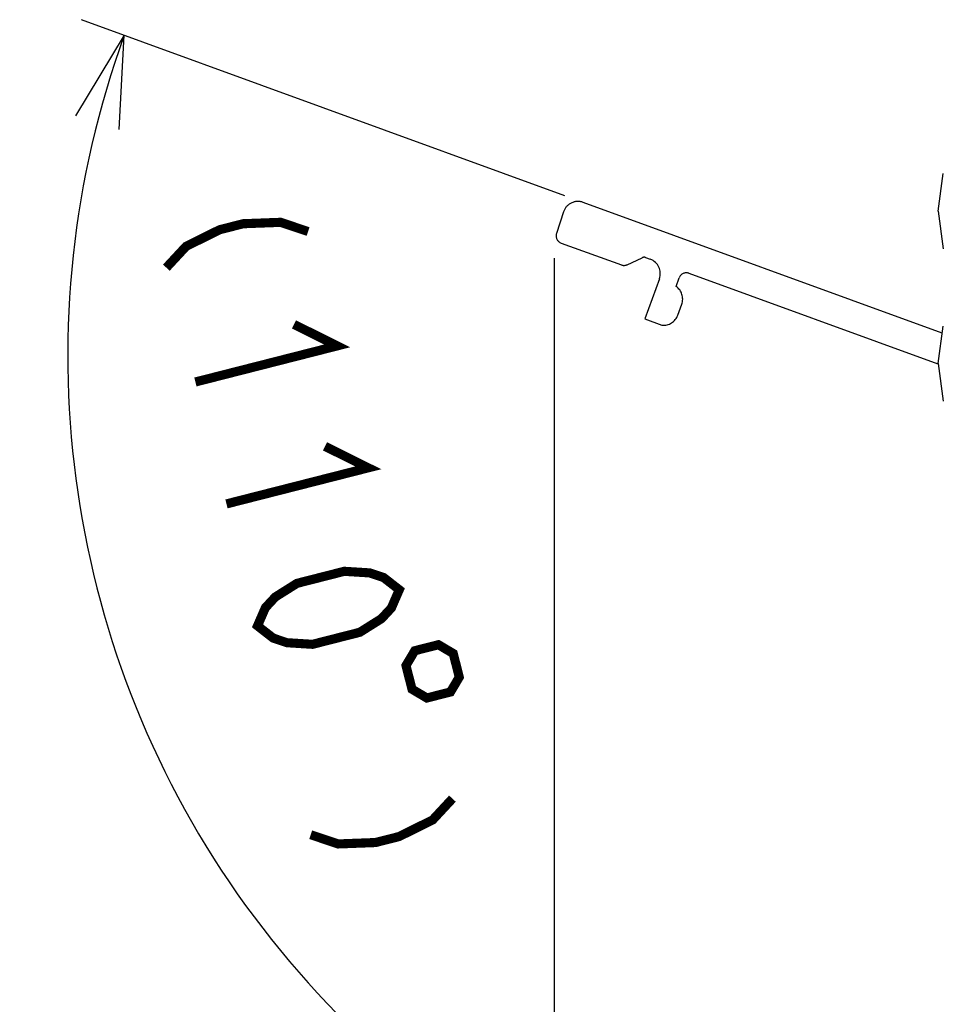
# Model space of a CAD drawing. Extents: x 100 to 1223, y 94 to 846.
# Tile 15 of 39: x 895 to 956, y 208 to 273. Entities that reach past the tile are written whole.
import ezdxf

# ---------------------------------------------------------------- set-up
doc = ezdxf.new("R2010")
doc.units = 0
doc.header["$LTSCALE"] = 69.3
doc.linetypes.add('PHANTOM', pattern=[0.8, 0.45, -0.05, 0.1, -0.05, 0.1, -0.05])
doc.layers.get('0').update_dxf_attribs({"linetype": 'CONTINUOUS'})
for name, color, linetype in [('ALL_AXIS', 7, 'CONTINUOUS'), ('ALL_DIM', 7, 'CONTINUOUS'), ('ALL_FEATURES', 7, 'CONTINUOUS')]:
    doc.layers.add(name, color=color, linetype=linetype)
doc.dimstyles.get("Standard").update_dxf_attribs({"dimtxt": 2.5, "dimasz": 2.5, "dimexe": 1.25, "dimexo": 0.625, "dimtad": 1, "dimcen": 2.5, "dimazin": 3, "dimtfac": 1, "dimtmove": 0, "dimatfit": 3})

# ---------------------------------------------------------------- blocks, each defined once
blk = doc.blocks.new('_OPEN')
at = {"color": 0, "linetype": 'BYBLOCK'}
for p, q in [((0, 0), (-1, 0.25)), ((-1, -0.25), (0, 0)), ((-1, 0), (0, 0))]:
    blk.add_line(p, q, dxfattribs=at)
blk = doc.blocks.new('*D3')
at = {"layer": 'ALL_DIM', "color": 2, "linetype": 'CONTINUOUS'}
for p, q in [((930.41, 256.907), (930.41, 177)), ((960, 209.235), (960, 177)), ((930.41, 180), (915.41, 180)), ((915.41, 180), (945.205, 180)), ((999.055, 180), (945.205, 180)), ((960, 180), (999.055, 180))]:
    blk.add_line(p, q, dxfattribs=at)
at = {"layer": 'ALL_DIM', "color": 2, "linetype": 'CONTINUOUS', "xscale": 6, "yscale": 6, "zscale": 6}
blk.add_blockref('_OPEN', (930.41, 180), dxfattribs=at)
at = {"layer": 'ALL_DIM', "color": 2, "linetype": 'CONTINUOUS', "xscale": 6, "yscale": 6, "zscale": 6, "rotation": 180}
blk.add_blockref('_OPEN', (960, 180), dxfattribs=at)
blk = doc.blocks.new('*D4')
at = {"layer": 'ALL_DIM', "color": 2, "linetype": 'CONTINUOUS'}
for p, q in [((931.118, 261.011), (899.379, 272.563)), ((960, 209.116), (960, 185.987))]:
    blk.add_line(p, q, dxfattribs=at)
for points in [[(901.856, 265.362), (902.198, 271.537), (898.99, 266.249)], [(953.934, 187.781), (960, 188.987), (954.08, 190.777)]]:
    blk.add_lwpolyline(points, dxfattribs=at)
for start, end in [(160, 215), (215, 270)]:
    blk.add_arc((960, 250.499), 61.512, start, end, dxfattribs=at)

msp = doc.modelspace()

# ---------------------------------------------------------------- linework, layer by layer
at = {"layer": 'ALL_AXIS', "color": 7, "linetype": 'CONTINUOUS'}
for p, q in [((955.6, 260), (955.944, 262.463)), ((955.6, 260), (955.944, 257.537)), ((955.6, 250), (955.944, 252.463)), ((955.6, 250), (955.944, 247.537))]:
    msp.add_line(p, q, dxfattribs=at)
at = {"layer": 'ALL_AXIS', "color": 8, "linetype": 'PHANTOM'}
for p, q in [((938.519, 253.175), (938.78, 253.893)), ((936.355, 252.932), (937.483, 252.522))]:
    msp.add_line(p, q, dxfattribs=at)
for centre, start, end in [((937.84, 254.235), 340, 55.52249), ((937.579, 253.517), 264.47751, 340)]:
    msp.add_arc(centre, 1, start, end, dxfattribs=at)
at = {"layer": 'ALL_DIM', "color": 2, "linetype": 'CONTINUOUS', "const_width": 0.6}
for points in [[(914.26, 258.663), (912.455, 259.268), (910.002, 259.176), (908.451, 258.781), (906.253, 257.689), (904.957, 256.294)], [(913.335, 252.57), (916.17, 251.162), (906.866, 248.793)], [(915.371, 244.569), (918.206, 243.161), (908.903, 240.793)], [(910.94, 232.792), (911.461, 233.989), (912.109, 234.687), (913.532, 235.581), (916.633, 236.371), (918.311, 236.266), (919.213, 235.963), (920.243, 235.16), (919.723, 233.963), (919.075, 233.265), (917.651, 232.37), (914.55, 231.581), (912.872, 231.686), (911.97, 231.989), (910.94, 232.792)], [(922.812, 231.554), (921.262, 231.16), (920.684, 230.187), (921.079, 228.637), (922.051, 228.059), (923.602, 228.453), (924.18, 229.426), (923.785, 230.977), (922.812, 231.554)], [(923.732, 221.457), (922.436, 220.062), (920.237, 218.97), (918.687, 218.576), (916.234, 218.483), (914.428, 219.089)]]:
    msp.add_lwpolyline(points, dxfattribs=at)
at = {"layer": 'ALL_FEATURES', "color": 8, "linetype": 'PHANTOM'}
for p, q in [((955.879, 251.999), (932.311, 260.576)), ((931.018, 259.946), (930.56, 258.535)), ((930.864, 257.911), (934.816, 256.472)), ((935.198, 256.489), (936.179, 256.947)), ((936.409, 256.957), (936.715, 256.845)), ((939.252, 255.922), (955.591, 249.975)), ((937.313, 255.564), (936.355, 252.932)), ((938.406, 255.059), (938.611, 255.623))]:
    msp.add_line(p, q, dxfattribs=at)
for centre, radius, start, end in [((931.969, 259.637), 1, 70, 162), ((931.035, 258.38), 0.5, 162, 250), ((934.987, 256.942), 0.5, 250, 295), ((936.306, 256.675), 0.3, 70, 115), ((936.373, 255.906), 1, 340, 70), ((939.081, 255.452), 0.5, 70, 160)]:
    msp.add_arc(centre, radius, start, end, dxfattribs=at)

# ---------------------------------------------------------------- dimensions: what is measured, and where the dimension line sits
at = {"layer": 'ALL_DIM', "color": 2, "linetype": 'CONTINUOUS'}
dim = msp.add_angular_dim_2l(base=(909.612, 215.217), line1=((899.379, 272.563), (931.118, 261.011)), line2=((960, 209.116), (960, 185.987)), dimstyle='Standard', dxfattribs=at)
dim.commit()
dim.dimension.update_dxf_attribs({"geometry": '*D4', "text_midpoint": (903.811, 260.795), "dimtype": 130})
dim = msp.add_linear_dim(base=(930.41, 180), p1=(960, 209.235), p2=(930.41, 256.907), angle=180, dimstyle='Standard', dxfattribs=at)
dim.commit()
dim.dimension.update_dxf_attribs({"geometry": '*D3', "text_midpoint": (966.031, 182.4), "dimtype": 128})

doc.saveas('drawing.dxf')
